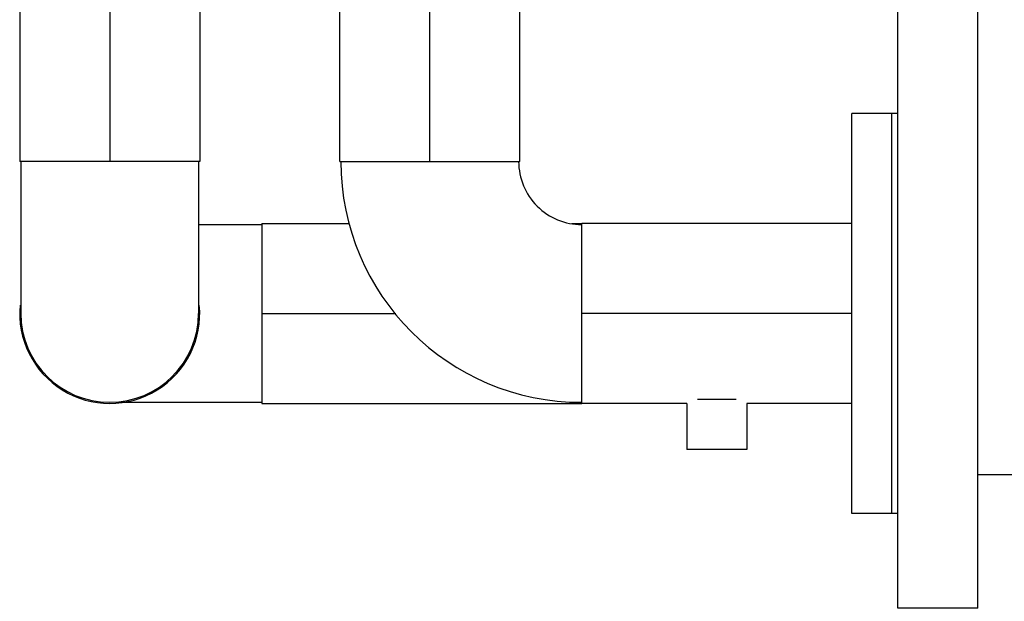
# Model space of a CAD drawing. Header units: millimetres. Extents: x 0 to 1189, y 0 to 841.
# Tile 55 of 158: x 397 to 417, y 537 to 549. Entities that reach past the tile are written whole.
import ezdxf

# ---------------------------------------------------------------- set-up
doc = ezdxf.new("R2010")
doc.units = ezdxf.units.MM
doc.header["$LTSCALE"] = 65.395
doc.linetypes.add('CENTER', pattern=[0.6, 0.375, -0.075, 0.075, -0.075])
for name, color, linetype in [('1907_153200_88_ABL106', 7, 'CONTINUOUS'), ('1907_153200_88_T1_PBL131', 7, 'CONTINUOUS'), ('1907_153200_88_T2_PBL107', 7, 'CONTINUOUS'), ('1907_153200_93_ABL64', 7, 'CONTINUOUS'), ('1907_153200_93_T2_PBL65', 7, 'CONTINUOUS'), ('1907_153200_93_T3_PBL1413', 7, 'CONTINUOUS'), ('1907_153200_93_T4_PBL76', 7, 'CONTINUOUS'), ('9M32C_GENSET_KPL_VERROHRUNG_ABL14', 7, 'CONTINUOUS'), ('B-04-30X25-89X1_5-N6000_PBL139', 7, 'CONTINUOUS'), ('BOGEN-S-2D-90-88_9X3_2_PBL1418', 7, 'CONTINUOUS'), ('BOGEN-S-2D-90-88_9X3_2_PBL309', 7, 'CONTINUOUS'), ('BOGEN-S-2D-90-88_9X3_2_PBL71', 7, 'CONTINUOUS'), ('EN1092-1-01A-DN80-PN16_PBL152', 7, 'CONTINUOUS'), ('new_view_7_VBL0', 7, 'CONTINUOUS'), ('VT40CD-D10_Z171-24344_ABL153', 7, 'CONTINUOUS'), ('VT40CD-D10_Z171-24344_T1_PBL205', 7, 'CONTINUOUS'), ('VT40CD-D10_Z171-24344_T2_PBL155', 7, 'CONTINUOUS'), ('VT40CD-D10_Z171-24344_T3_PBL154', 7, 'CONTINUOUS')]:
    doc.layers.add(name, color=color, linetype=linetype)

# ---------------------------------------------------------------- blocks, each defined once
blk = doc.blocks.new('1907_153200_93_T2_PBL65', base_point=(399.206, 556.187))
at = {"layer": '1907_153200_93_T2_PBL65', "color": 7, "linetype": 'Continuous'}
for p, q in [((398.328, 566.507), (397.633, 566.507)), ((400.777, 566.507), (400.082, 566.507)), ((397.406, 565.987), (397.406, 545.867)), ((401.006, 565.978), (401.006, 545.867)), ((401.006, 545.867), (397.406, 545.867))]:
    blk.add_line(p, q, dxfattribs=at)
at = {"layer": '1907_153200_93_T2_PBL65', "color": 2, "linetype": 'CENTER'}
blk.add_line((399.206, 565.553), (399.206, 545.867), dxfattribs=at)
blk = doc.blocks.new('BOGEN-S-2D-90-88_9X3_2_PBL71', base_point=(399.206, 544.347))
at = {"layer": 'BOGEN-S-2D-90-88_9X3_2_PBL71', "color": 7, "linetype": 'Continuous'}
for p, q in [((397.428, 545.867), (397.428, 542.827)), ((400.984, 545.867), (400.984, 542.827))]:
    blk.add_line(p, q, dxfattribs=at)
blk.add_arc((399.206, 542.827), 1.778, 180, 360, dxfattribs=at)
blk = doc.blocks.new('1907_153200_93_T4_PBL76', base_point=(405.446, 542.827))
at = {"layer": '1907_153200_93_T4_PBL76', "color": 7, "linetype": 'Continuous'}
for p, q in [((402.246, 544.627), (402.246, 541.027)), ((402.246, 544.627), (404.004, 544.627)), ((408.45, 544.627), (408.646, 544.627)), ((402.246, 541.027), (408.646, 541.027))]:
    blk.add_line(p, q, dxfattribs=at)
at = {"layer": '1907_153200_93_T4_PBL76', "color": 2, "linetype": 'CENTER'}
blk.add_line((402.246, 542.827), (404.926, 542.827), dxfattribs=at)
blk = doc.blocks.new('BOGEN-S-2D-90-88_9X3_2_PBL309', base_point=(400.809, 542.827))
at = {"layer": 'BOGEN-S-2D-90-88_9X3_2_PBL309', "color": 7, "linetype": 'Continuous'}
for p, q in [((400.984, 544.605), (402.246, 544.605)), ((399.373, 541.049), (402.246, 541.049))]:
    blk.add_line(p, q, dxfattribs=at)
blk = doc.blocks.new('1907_153200_93_T3_PBL1413', base_point=(399.206, 542.996))
at = {"layer": '1907_153200_93_T3_PBL1413', "color": 7, "linetype": 'Continuous'}
blk.add_arc((399.206, 542.827), 1.8, 174.614, 5.386, dxfattribs=at)
blk = doc.blocks.new('1907_153200_93_ABL64', base_point=(403.026, 553.767))
at = {"layer": '1907_153200_93_T2_PBL65'}
blk.add_blockref('1907_153200_93_T2_PBL65', (399.206, 556.187), dxfattribs=at)
at = {"layer": '1907_153200_93_T3_PBL1413'}
blk.add_blockref('1907_153200_93_T3_PBL1413', (399.206, 542.996), dxfattribs=at)
at = {"layer": '1907_153200_93_T4_PBL76'}
blk.add_blockref('1907_153200_93_T4_PBL76', (405.446, 542.827), dxfattribs=at)
at = {"layer": 'BOGEN-S-2D-90-88_9X3_2_PBL309'}
blk.add_blockref('BOGEN-S-2D-90-88_9X3_2_PBL309', (400.809, 542.827), dxfattribs=at)
at = {"layer": 'BOGEN-S-2D-90-88_9X3_2_PBL71'}
blk.add_blockref('BOGEN-S-2D-90-88_9X3_2_PBL71', (399.206, 544.347), dxfattribs=at)
blk = doc.blocks.new('1907_153200_88_T2_PBL107', base_point=(405.606, 551.947))
at = {"layer": '1907_153200_88_T2_PBL107', "color": 7, "linetype": 'Continuous'}
for p, q in [((403.806, 545.867), (403.806, 558.027)), ((403.806, 558.027), (407.406, 558.027)), ((407.406, 545.867), (407.406, 558.027)), ((403.806, 545.867), (407.406, 545.867))]:
    blk.add_line(p, q, dxfattribs=at)
at = {"layer": '1907_153200_88_T2_PBL107', "color": 2, "linetype": 'CENTER'}
blk.add_line((405.606, 545.867), (405.606, 558.027), dxfattribs=at)
blk = doc.blocks.new('1907_153200_88_T1_PBL131', base_point=(411.346, 542.827))
at = {"layer": '1907_153200_88_T1_PBL131', "color": 7, "linetype": 'Continuous'}
for p, q in [((408.646, 541.027), (408.646, 544.627)), ((414.046, 544.627), (408.646, 544.627)), ((410.746, 541.027), (408.646, 541.027)), ((414.046, 541.027), (411.946, 541.027))]:
    blk.add_line(p, q, dxfattribs=at)
at = {"layer": '1907_153200_88_T1_PBL131', "color": 2, "linetype": 'CENTER'}
blk.add_line((414.046, 542.827), (408.646, 542.827), dxfattribs=at)
blk = doc.blocks.new('B-04-30X25-89X1_5-N6000_PBL139', base_point=(411.346, 540.607))
at = {"layer": 'B-04-30X25-89X1_5-N6000_PBL139', "color": 7, "linetype": 'Continuous'}
for p, q in [((411.733, 541.107), (410.958, 541.107)), ((410.746, 541.027), (410.746, 540.107)), ((411.946, 541.027), (411.946, 540.107)), ((411.946, 540.107), (410.746, 540.107))]:
    blk.add_line(p, q, dxfattribs=at)
blk = doc.blocks.new('EN1092-1-01A-DN80-PN16_PBL152', base_point=(414.446, 542.827))
at = {"layer": 'EN1092-1-01A-DN80-PN16_PBL152', "color": 7, "linetype": 'Continuous'}
for p, q in [((414.046, 538.827), (414.046, 546.827)), ((414.846, 546.827), (414.046, 546.827)), ((414.846, 538.827), (414.846, 546.827)), ((414.846, 538.827), (414.046, 538.827))]:
    blk.add_line(p, q, dxfattribs=at)
blk = doc.blocks.new('BOGEN-S-2D-90-88_9X3_2_PBL1418', base_point=(408.646, 543.458))
at = {"layer": 'BOGEN-S-2D-90-88_9X3_2_PBL1418', "color": 7, "linetype": 'Continuous'}
for radius, start, end in [(4.818, 180, 270), (1.262, 179.9998, 270.0002)]:
    blk.add_arc((408.646, 545.867), radius, start, end, dxfattribs=at)
blk = doc.blocks.new('1907_153200_88_ABL106', base_point=(419.186, 560.847))
at = {"layer": '1907_153200_88_T1_PBL131'}
blk.add_blockref('1907_153200_88_T1_PBL131', (411.346, 542.827), dxfattribs=at)
at = {"layer": '1907_153200_88_T2_PBL107'}
blk.add_blockref('1907_153200_88_T2_PBL107', (405.606, 551.947), dxfattribs=at)
at = {"layer": 'B-04-30X25-89X1_5-N6000_PBL139'}
blk.add_blockref('B-04-30X25-89X1_5-N6000_PBL139', (411.346, 540.607), dxfattribs=at)
at = {"layer": 'BOGEN-S-2D-90-88_9X3_2_PBL1418'}
blk.add_blockref('BOGEN-S-2D-90-88_9X3_2_PBL1418', (408.646, 543.458), dxfattribs=at)
at = {"layer": 'EN1092-1-01A-DN80-PN16_PBL152'}
blk.add_blockref('EN1092-1-01A-DN80-PN16_PBL152', (414.446, 542.827), dxfattribs=at)
blk = doc.blocks.new('VT40CD-D10_Z171-24344_T3_PBL154', base_point=(414.906, 542.827))
at = {"layer": 'VT40CD-D10_Z171-24344_T3_PBL154', "color": 7, "linetype": 'Continuous'}
for p, q in [((414.846, 538.827), (414.846, 546.827)), ((414.966, 546.827), (414.846, 546.827)), ((414.966, 538.827), (414.846, 538.827))]:
    blk.add_line(p, q, dxfattribs=at)
blk = doc.blocks.new('VT40CD-D10_Z171-24344_T2_PBL155', base_point=(420.246, 547.967))
at = {"layer": 'VT40CD-D10_Z171-24344_T2_PBL155', "color": 7, "linetype": 'Continuous'}
for p, q in [((414.966, 536.927), (414.966, 559.007)), ((416.566, 559.007), (414.966, 559.007)), ((416.566, 536.927), (416.566, 559.007)), ((416.566, 556.328), (425.526, 556.328)), ((416.566, 539.606), (425.526, 539.606)), ((416.566, 536.927), (414.966, 536.927))]:
    blk.add_line(p, q, dxfattribs=at)
blk = doc.blocks.new('VT40CD-D10_Z171-24344_T1_PBL205', base_point=(426.326, 547.967))
at = {"layer": 'VT40CD-D10_Z171-24344_T1_PBL205', "color": 7, "linetype": 'Continuous'}
for p, q in [((425.526, 536.927), (425.526, 559.007)), ((427.126, 559.007), (425.526, 559.007)), ((427.126, 536.927), (427.126, 559.007)), ((427.126, 536.927), (425.526, 536.927))]:
    blk.add_line(p, q, dxfattribs=at)
blk = doc.blocks.new('VT40CD-D10_Z171-24344_ABL153', base_point=(420.986, 547.967))
at = {"layer": 'VT40CD-D10_Z171-24344_T1_PBL205'}
blk.add_blockref('VT40CD-D10_Z171-24344_T1_PBL205', (426.326, 547.967), dxfattribs=at)
at = {"layer": 'VT40CD-D10_Z171-24344_T2_PBL155'}
blk.add_blockref('VT40CD-D10_Z171-24344_T2_PBL155', (420.246, 547.967), dxfattribs=at)
at = {"layer": 'VT40CD-D10_Z171-24344_T3_PBL154'}
blk.add_blockref('VT40CD-D10_Z171-24344_T3_PBL154', (414.906, 542.827), dxfattribs=at)
blk = doc.blocks.new('9M32C_GENSET_KPL_VERROHRUNG_ABL14', base_point=(506.706, 616.107))
at = {"layer": '1907_153200_88_ABL106'}
blk.add_blockref('1907_153200_88_ABL106', (419.186, 560.847), dxfattribs=at)
at = {"layer": '1907_153200_93_ABL64'}
blk.add_blockref('1907_153200_93_ABL64', (403.026, 553.767), dxfattribs=at)
at = {"layer": 'VT40CD-D10_Z171-24344_ABL153'}
blk.add_blockref('VT40CD-D10_Z171-24344_ABL153', (420.986, 547.967), dxfattribs=at)
blk = doc.blocks.new('NEW_VIEW_7_VBL0', base_point=(585.616, 629.519))
at = {"layer": '9M32C_GENSET_KPL_VERROHRUNG_ABL14'}
blk.add_blockref('9M32C_GENSET_KPL_VERROHRUNG_ABL14', (506.706, 616.107), dxfattribs=at)

msp = doc.modelspace()

# ---------------------------------------------------------------- block references
at = {"layer": 'new_view_7_VBL0'}
msp.add_blockref('NEW_VIEW_7_VBL0', (585.61607, 629.51935), dxfattribs=at)

doc.saveas('drawing.dxf')
